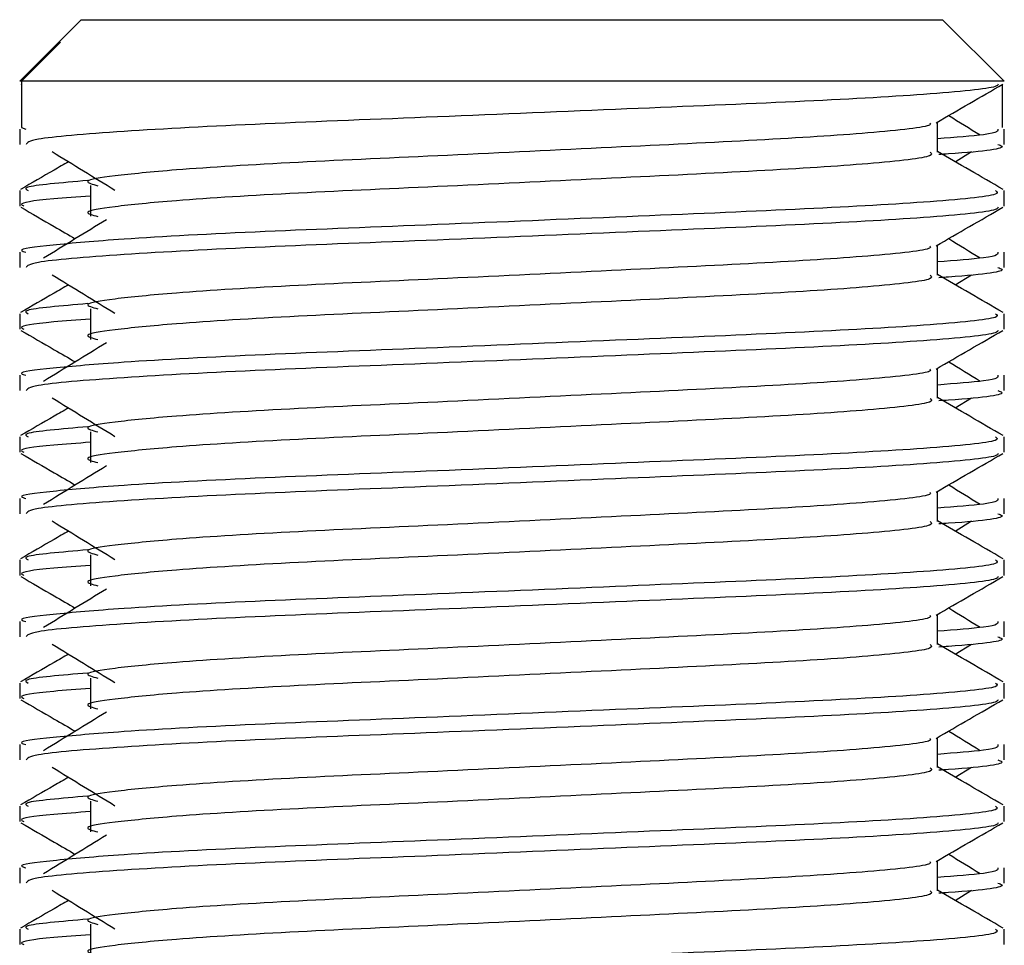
# Model space of a CAD drawing. Header units: millimetres. Extents: x 0 to 420, y 0 to 297.
# Tile 47 of 62: x 285.57 to 287.84, y 201.92 to 204.06. Entities that reach past the tile are written whole.
import ezdxf

# ---------------------------------------------------------------- set-up
doc = ezdxf.new("R2010")
doc.units = ezdxf.units.MM

msp = doc.modelspace()

# ---------------------------------------------------------------- linework, layer by layer
at = {"color": 7, "linetype": 'Continuous', "lineweight": 25}
for p, q in [((285.711, 204.0559), (285.6567, 204.0016)), ((285.711, 204.0559), (286.7924, 204.0559)), ((286.7924, 204.0559), (287.7013, 204.0559)), ((287.8434, 203.9138), (287.7013, 204.0559)), ((285.6566, 204.0016), (285.5688, 203.9138)), ((285.5731, 203.9138), (285.6629, 204.0039)), ((285.6567, 204.0016), (285.6629, 204.0039)), ((285.5731, 203.9138), (285.5688, 203.9138)), ((285.5715, 203.9071), (285.5731, 203.9062)), ((285.5731, 203.9138), (285.5731, 203.8071)), ((287.8434, 203.9138), (285.5731, 203.9138)), ((287.8392, 203.9062), (287.8392, 203.8071)), ((287.6895, 203.7503), (287.6895, 203.8196)), ((285.5688, 203.8033), (285.5688, 203.7678)), ((285.5731, 203.8071), (285.583, 203.8033)), ((287.8434, 203.7678), (287.8434, 203.8033)), ((287.7306, 203.728), (287.7686, 203.7513)), ((285.5688, 203.6611), (285.5688, 203.6256)), ((285.7325, 203.6728), (285.7325, 203.6018)), ((287.8434, 203.6256), (287.8434, 203.6611)), ((285.5688, 203.519), (285.5688, 203.4835)), ((287.6895, 203.4659), (287.6895, 203.5353)), ((287.8434, 203.4835), (287.8434, 203.519)), ((287.7306, 203.4437), (287.7686, 203.467)), ((285.7325, 203.3885), (285.7325, 203.3174)), ((285.5688, 203.3768), (285.5688, 203.3413)), ((287.8434, 203.3413), (287.8434, 203.3768)), ((287.6895, 203.1816), (287.6895, 203.2509)), ((285.5688, 203.2346), (285.5688, 203.1992)), ((287.8434, 203.1992), (287.8434, 203.2346)), ((287.7306, 203.1593), (287.7686, 203.1826)), ((285.5688, 203.0924), (285.5688, 203.057)), ((285.7325, 203.1042), (285.7325, 203.0331)), ((287.8434, 203.057), (287.8434, 203.0924)), ((285.5688, 202.9503), (285.5688, 202.9149)), ((287.6895, 202.8973), (287.6895, 202.9666)), ((287.8434, 202.9149), (287.8434, 202.9503)), ((287.7306, 202.875), (287.7686, 202.8983)), ((285.7325, 202.8199), (285.7325, 202.7488)), ((285.5688, 202.8081), (285.5688, 202.7726)), ((287.8434, 202.7726), (287.8434, 202.8081)), ((287.6895, 202.6129), (287.6895, 202.6823)), ((285.5688, 202.666), (285.5688, 202.6305)), ((287.8434, 202.6305), (287.8434, 202.666)), ((287.7306, 202.5907), (287.7686, 202.614)), ((285.5688, 202.5238), (285.5688, 202.4883)), ((285.7325, 202.5355), (285.7325, 202.4644)), ((287.8434, 202.4883), (287.8434, 202.5238)), ((285.5688, 202.3816), (285.5688, 202.3462)), ((287.6895, 202.3286), (287.6895, 202.3979)), ((287.8434, 202.3462), (287.8434, 202.3816)), ((287.7306, 202.3064), (287.7686, 202.3297)), ((285.7325, 202.2512), (285.7325, 202.1801)), ((285.5688, 202.2394), (285.5688, 202.204)), ((287.8434, 202.204), (287.8434, 202.2394)), ((287.6895, 202.0443), (287.6895, 202.1136)), ((285.5688, 202.0973), (285.5688, 202.0619)), ((287.8434, 202.0619), (287.8434, 202.0973)), ((287.7306, 202.022), (287.7686, 202.0453)), ((285.5688, 201.9551), (285.5688, 201.9197)), ((285.7325, 201.9669), (285.7325, 201.8958)), ((287.8434, 201.9197), (287.8434, 201.9551))]:
    msp.add_line(p, q, dxfattribs=at)
for points, knots in [([(287.8299, 203.9069), (287.829, 203.9051), (287.8254, 203.8978), (287.6784, 203.8831), (287.3779, 203.8665), (286.9744, 203.8499), (286.5356, 203.8312), (286.1185, 203.8155), (285.7902, 203.7979), (285.5923, 203.7811), (285.5861, 203.7717), (285.5836, 203.7678)], [0, 0, 0, 0, 0.0399117, 0.1661575, 0.2890582, 0.4118359, 0.5381002, 0.6595169, 0.7839817, 0.9096926, 1, 1, 1, 1]), ([(287.6865, 203.8178), (287.7122, 203.8327), (287.7636, 203.8625), (287.815, 203.8922), (287.8407, 203.9071)], [0, 0, 0, 0, 0.499936, 1, 1, 1, 1]), ([(287.6721, 203.8176), (287.6733, 203.816), (287.6785, 203.8088), (287.5446, 203.7942), (287.2875, 203.7776), (286.938, 203.7611), (286.5585, 203.7423), (286.199, 203.7266), (285.9334, 203.7104), (285.7803, 203.695), (285.7088, 203.6837), (285.7367, 203.676), (285.7491, 203.6726)], [0, 0, 0, 0, 0.035107, 0.156135, 0.273953, 0.391653, 0.512699, 0.629093, 0.748412, 0.840135, 0.92875, 1, 1, 1, 1]), ([(287.7882, 203.7893), (287.7641, 203.8041), (287.7396, 203.8191), (287.7152, 203.8341), (287.7149, 203.8343)], [0, 0, 0, 0, 0.9898318, 1, 1, 1, 1]), ([(287.8292, 203.8033), (287.8299, 203.799), (287.8309, 203.7919), (287.7306, 203.7841), (287.6895, 203.7809)], [0, 0, 0, 0, 0.590683, 1, 1, 1, 1]), ([(285.6437, 203.7513), (285.6679, 203.7365), (285.7164, 203.7068), (285.7647, 203.6771), (285.7889, 203.6623)], [0, 0, 0, 0, 0.5000113, 1, 1, 1, 1]), ([(287.6725, 203.75), (287.6757, 203.7473), (287.685, 203.739), (287.5466, 203.7231), (287.287, 203.7065), (286.9381, 203.69), (286.5584, 203.6712), (286.199, 203.6555), (285.9334, 203.6394), (285.7803, 203.6239), (285.7088, 203.6126), (285.7367, 203.6049), (285.7491, 203.6015)], [0, 0, 0, 0, 0.059132, 0.177163, 0.292064, 0.406849, 0.524898, 0.638409, 0.754774, 0.844226, 0.930647, 1, 1, 1, 1]), ([(287.8413, 203.6639), (287.8156, 203.6788), (287.765, 203.7081), (287.7144, 203.7373), (287.6895, 203.7517)], [0, 0, 0, 0, 0.5083681, 1, 1, 1, 1]), ([(287.8287, 203.7678), (287.8329, 203.7665), (287.8541, 203.7597), (287.7993, 203.7512), (287.7001, 203.7449), (287.6926, 203.7444)], [0, 0, 0, 0, 0.18373, 0.938556, 1, 1, 1, 1]), ([(285.6817, 203.728), (285.6705, 203.7215), (285.6336, 203.7002), (285.5967, 203.6788), (285.571, 203.6639)], [0, 0, 0, 0, 0.303338, 1, 1, 1, 1]), ([(285.7262, 203.6844), (285.6646, 203.6791), (285.5701, 203.6711), (285.5837, 203.6637), (285.5885, 203.6611)], [0, 0, 0, 0, 0.651043, 1, 1, 1, 1]), ([(287.8238, 203.6611), (287.8273, 203.6584), (287.838, 203.6501), (287.678, 203.6343), (287.3779, 203.6177), (286.9745, 203.6012), (286.5352, 203.5824), (286.12, 203.5667), (285.8113, 203.5505), (285.6385, 203.5351), (285.5595, 203.5258), (285.5786, 203.5202), (285.583, 203.519)], [0, 0, 0, 0, 0.0610772, 0.1845123, 0.3046768, 0.4247211, 0.5481742, 0.6668878, 0.7885815, 0.8821287, 0.9725098, 1, 1, 1, 1]), ([(285.7325, 203.6486), (285.7023, 203.6464), (285.6094, 203.6396), (285.565, 203.6324), (285.5758, 203.6269), (285.5783, 203.6256)], [0, 0, 0, 0, 0.270543, 0.831179, 1, 1, 1, 1]), ([(285.5715, 203.6228), (285.5972, 203.6079), (285.6392, 203.5836), (285.6811, 203.5593), (285.6973, 203.5499)], [0, 0, 0, 0, 0.6131696, 1, 1, 1, 1]), ([(287.8299, 203.6226), (287.829, 203.6208), (287.8254, 203.6135), (287.6784, 203.5987), (287.3779, 203.5822), (286.9744, 203.5656), (286.5356, 203.5468), (286.1185, 203.5311), (285.7902, 203.5135), (285.5923, 203.4967), (285.5861, 203.4874), (285.5836, 203.4835)], [0, 0, 0, 0, 0.0399117, 0.1661575, 0.2890582, 0.4118359, 0.5381002, 0.6595169, 0.7839817, 0.9096926, 1, 1, 1, 1]), ([(287.6865, 203.5335), (287.7122, 203.5484), (287.7636, 203.5781), (287.815, 203.6079), (287.8407, 203.6228)], [0, 0, 0, 0, 0.499936, 1, 1, 1, 1]), ([(285.7693, 203.594), (285.745, 203.5792), (285.6966, 203.5495), (285.6482, 203.5198), (285.624, 203.505)], [0, 0, 0, 0, 0.49999, 1, 1, 1, 1]), ([(287.7882, 203.505), (287.7641, 203.5198), (287.7396, 203.5348), (287.7152, 203.5498), (287.7149, 203.5499)], [0, 0, 0, 0, 0.989832, 1, 1, 1, 1]), ([(287.6721, 203.5332), (287.6733, 203.5316), (287.6785, 203.5245), (287.5446, 203.5099), (287.2875, 203.4933), (286.938, 203.4768), (286.5585, 203.458), (286.199, 203.4423), (285.9334, 203.4261), (285.7803, 203.4107), (285.7088, 203.3993), (285.7367, 203.3917), (285.7491, 203.3883)], [0, 0, 0, 0, 0.035107, 0.156135, 0.273953, 0.391653, 0.512699, 0.629093, 0.748412, 0.840135, 0.92875, 1, 1, 1, 1]), ([(287.8292, 203.519), (287.8299, 203.5147), (287.8309, 203.5075), (287.7306, 203.4997), (287.6895, 203.4965)], [0, 0, 0, 0, 0.590683, 1, 1, 1, 1]), ([(287.8287, 203.4835), (287.8329, 203.4822), (287.8541, 203.4754), (287.7993, 203.4669), (287.7001, 203.4605), (287.6926, 203.4601)], [0, 0, 0, 0, 0.18373, 0.938556, 1, 1, 1, 1]), ([(285.6437, 203.467), (285.6679, 203.4521), (285.7164, 203.4225), (285.7647, 203.3928), (285.7889, 203.3779)], [0, 0, 0, 0, 0.500011, 1, 1, 1, 1]), ([(287.6725, 203.4657), (287.6757, 203.463), (287.685, 203.4547), (287.5466, 203.4388), (287.287, 203.4222), (286.9381, 203.4057), (286.5584, 203.3869), (286.199, 203.3712), (285.9334, 203.355), (285.7803, 203.3396), (285.7088, 203.3283), (285.7367, 203.3206), (285.7491, 203.3172)], [0, 0, 0, 0, 0.059132, 0.177163, 0.292064, 0.406849, 0.524898, 0.638409, 0.754774, 0.844226, 0.930647, 1, 1, 1, 1]), ([(287.8413, 203.3796), (287.8156, 203.3945), (287.765, 203.4237), (287.7144, 203.453), (287.6895, 203.4674)], [0, 0, 0, 0, 0.508368, 1, 1, 1, 1]), ([(285.6817, 203.4437), (285.6705, 203.4372), (285.6336, 203.4158), (285.5967, 203.3945), (285.571, 203.3796)], [0, 0, 0, 0, 0.303338, 1, 1, 1, 1]), ([(285.7262, 203.4001), (285.6646, 203.3948), (285.5701, 203.3868), (285.5837, 203.3793), (285.5885, 203.3768)], [0, 0, 0, 0, 0.651043, 1, 1, 1, 1]), ([(287.8238, 203.3768), (287.8273, 203.374), (287.838, 203.3658), (287.678, 203.35), (287.3779, 203.3334), (286.9745, 203.3168), (286.5352, 203.2981), (286.12, 203.2823), (285.8113, 203.2662), (285.6385, 203.2507), (285.5595, 203.2414), (285.5786, 203.2359), (285.583, 203.2346)], [0, 0, 0, 0, 0.0610772, 0.1845123, 0.3046768, 0.4247211, 0.5481742, 0.6668878, 0.7885815, 0.8821287, 0.9725098, 1, 1, 1, 1]), ([(285.7325, 203.3643), (285.7023, 203.3621), (285.6094, 203.3553), (285.565, 203.3481), (285.5758, 203.3426), (285.5783, 203.3413)], [0, 0, 0, 0, 0.270543, 0.831179, 1, 1, 1, 1]), ([(285.5715, 203.3384), (285.5972, 203.3236), (285.6392, 203.2993), (285.6811, 203.275), (285.6973, 203.2656)], [0, 0, 0, 0, 0.61317, 1, 1, 1, 1]), ([(287.8299, 203.3382), (287.829, 203.3365), (287.8254, 203.3291), (287.6784, 203.3144), (287.3779, 203.2978), (286.9744, 203.2813), (286.5356, 203.2625), (286.1185, 203.2468), (285.7902, 203.2292), (285.5923, 203.2124), (285.5861, 203.2031), (285.5836, 203.1992)], [0, 0, 0, 0, 0.039912, 0.166158, 0.289058, 0.411836, 0.5381, 0.659517, 0.783982, 0.909693, 1, 1, 1, 1]), ([(287.6865, 203.2491), (287.7122, 203.264), (287.7636, 203.2938), (287.815, 203.3236), (287.8407, 203.3384)], [0, 0, 0, 0, 0.499936, 1, 1, 1, 1]), ([(285.7693, 203.3097), (285.745, 203.2948), (285.6966, 203.2652), (285.6482, 203.2355), (285.624, 203.2206)], [0, 0, 0, 0, 0.49999, 1, 1, 1, 1]), ([(287.6721, 203.2489), (287.6733, 203.2473), (287.6785, 203.2402), (287.5446, 203.2255), (287.2875, 203.209), (286.938, 203.1924), (286.5585, 203.1737), (286.199, 203.1579), (285.9334, 203.1418), (285.7803, 203.1264), (285.7088, 203.115), (285.7367, 203.1073), (285.7491, 203.1039)], [0, 0, 0, 0, 0.035107, 0.156135, 0.273953, 0.391653, 0.512699, 0.629093, 0.748412, 0.840135, 0.92875, 1, 1, 1, 1]), ([(287.7882, 203.2206), (287.7641, 203.2355), (287.7396, 203.2505), (287.7152, 203.2655), (287.7149, 203.2656)], [0, 0, 0, 0, 0.989832, 1, 1, 1, 1]), ([(287.8292, 203.2346), (287.8299, 203.2304), (287.8309, 203.2232), (287.7306, 203.2154), (287.6895, 203.2122)], [0, 0, 0, 0, 0.590683, 1, 1, 1, 1]), ([(285.6437, 203.1826), (285.6679, 203.1678), (285.7164, 203.1381), (285.7647, 203.1084), (285.7889, 203.0936)], [0, 0, 0, 0, 0.500011, 1, 1, 1, 1]), ([(287.6725, 203.1814), (287.6757, 203.1786), (287.685, 203.1704), (287.5466, 203.1545), (287.287, 203.1379), (286.9381, 203.1213), (286.5584, 203.1026), (286.199, 203.0869), (285.9334, 203.0707), (285.7803, 203.0553), (285.7088, 203.0439), (285.7367, 203.0363), (285.7491, 203.0329)], [0, 0, 0, 0, 0.059132, 0.177163, 0.292064, 0.406849, 0.524898, 0.638409, 0.754774, 0.844226, 0.930647, 1, 1, 1, 1]), ([(287.8413, 203.0953), (287.8156, 203.1101), (287.765, 203.1394), (287.7144, 203.1687), (287.6895, 203.1831)], [0, 0, 0, 0, 0.508368, 1, 1, 1, 1]), ([(287.8287, 203.1992), (287.8329, 203.1979), (287.8541, 203.1911), (287.7993, 203.1826), (287.7001, 203.1762), (287.6926, 203.1757)], [0, 0, 0, 0, 0.18373, 0.938556, 1, 1, 1, 1]), ([(285.6817, 203.1593), (285.6705, 203.1529), (285.6336, 203.1315), (285.5967, 203.1101), (285.571, 203.0953)], [0, 0, 0, 0, 0.303338, 1, 1, 1, 1]), ([(285.7262, 203.1157), (285.6646, 203.1105), (285.5701, 203.1024), (285.5837, 203.095), (285.5885, 203.0924)], [0, 0, 0, 0, 0.651043, 1, 1, 1, 1]), ([(287.8238, 203.0924), (287.8273, 203.0897), (287.838, 203.0815), (287.678, 203.0656), (287.3779, 203.049), (286.9745, 203.0325), (286.5352, 203.0137), (286.12, 202.998), (285.8113, 202.9819), (285.6385, 202.9664), (285.5595, 202.9571), (285.5786, 202.9516), (285.583, 202.9503)], [0, 0, 0, 0, 0.0610772, 0.1845123, 0.3046768, 0.4247211, 0.5481742, 0.6668878, 0.7885815, 0.8821287, 0.9725098, 1, 1, 1, 1]), ([(285.7325, 203.08), (285.7023, 203.0777), (285.6094, 203.0709), (285.565, 203.0637), (285.5758, 203.0582), (285.5783, 203.057)], [0, 0, 0, 0, 0.270543, 0.831179, 1, 1, 1, 1]), ([(285.5715, 203.0541), (285.5972, 203.0392), (285.6392, 203.015), (285.6811, 202.9907), (285.6973, 202.9813)], [0, 0, 0, 0, 0.61317, 1, 1, 1, 1]), ([(287.8299, 203.0539), (287.829, 203.0522), (287.8254, 203.0448), (287.6784, 203.0301), (287.3779, 203.0135), (286.9744, 202.997), (286.5356, 202.9782), (286.1185, 202.9625), (285.7902, 202.9449), (285.5923, 202.9281), (285.5861, 202.9188), (285.5836, 202.9149)], [0, 0, 0, 0, 0.039912, 0.166158, 0.289058, 0.411836, 0.5381, 0.659517, 0.783982, 0.909693, 1, 1, 1, 1]), ([(287.6865, 202.9648), (287.7122, 202.9797), (287.7636, 203.0095), (287.815, 203.0392), (287.8407, 203.0541)], [0, 0, 0, 0, 0.499936, 1, 1, 1, 1]), ([(285.7693, 203.0253), (285.745, 203.0105), (285.6966, 202.9808), (285.6482, 202.9511), (285.624, 202.9363)], [0, 0, 0, 0, 0.49999, 1, 1, 1, 1]), ([(287.7882, 202.9363), (287.7641, 202.9511), (287.7396, 202.9661), (287.7152, 202.9811), (287.7149, 202.9813)], [0, 0, 0, 0, 0.989832, 1, 1, 1, 1]), ([(287.6721, 202.9646), (287.6733, 202.963), (287.6785, 202.9558), (287.5446, 202.9412), (287.2875, 202.9247), (286.938, 202.9081), (286.5585, 202.8893), (286.199, 202.8736), (285.9334, 202.8575), (285.7803, 202.842), (285.7088, 202.8307), (285.7367, 202.823), (285.7491, 202.8196)], [0, 0, 0, 0, 0.035107, 0.156135, 0.273953, 0.391653, 0.512699, 0.629093, 0.748412, 0.840135, 0.92875, 1, 1, 1, 1]), ([(287.8292, 202.9503), (287.8299, 202.9461), (287.8309, 202.9389), (287.7306, 202.9311), (287.6895, 202.9279)], [0, 0, 0, 0, 0.590683, 1, 1, 1, 1]), ([(287.8287, 202.9149), (287.8329, 202.9135), (287.8541, 202.9067), (287.7993, 202.8982), (287.7001, 202.8919), (287.6926, 202.8914)], [0, 0, 0, 0, 0.18373, 0.938556, 1, 1, 1, 1]), ([(285.6437, 202.8983), (285.6679, 202.8835), (285.7164, 202.8538), (285.7647, 202.8241), (285.7889, 202.8093)], [0, 0, 0, 0, 0.500011, 1, 1, 1, 1]), ([(287.6725, 202.8971), (287.6757, 202.8943), (287.685, 202.886), (287.5466, 202.8702), (287.287, 202.8536), (286.9381, 202.837), (286.5584, 202.8182), (286.199, 202.8025), (285.9334, 202.7864), (285.7803, 202.7709), (285.7088, 202.7596), (285.7367, 202.7519), (285.7491, 202.7485)], [0, 0, 0, 0, 0.059132, 0.177163, 0.292064, 0.406849, 0.524898, 0.638409, 0.754774, 0.844226, 0.930647, 1, 1, 1, 1]), ([(287.8413, 202.8109), (287.8156, 202.8258), (287.765, 202.8551), (287.7144, 202.8844), (287.6895, 202.8987)], [0, 0, 0, 0, 0.508368, 1, 1, 1, 1]), ([(285.6817, 202.875), (285.6705, 202.8685), (285.6336, 202.8472), (285.5967, 202.8258), (285.571, 202.8109)], [0, 0, 0, 0, 0.303338, 1, 1, 1, 1]), ([(285.7262, 202.8314), (285.6646, 202.8262), (285.5701, 202.8181), (285.5837, 202.8107), (285.5885, 202.8081)], [0, 0, 0, 0, 0.651043, 1, 1, 1, 1]), ([(287.8238, 202.8081), (287.8273, 202.8054), (287.838, 202.7971), (287.678, 202.7813), (287.3779, 202.7647), (286.9745, 202.7482), (286.5352, 202.7294), (286.12, 202.7137), (285.8113, 202.6975), (285.6385, 202.6821), (285.5595, 202.6728), (285.5786, 202.6673), (285.583, 202.666)], [0, 0, 0, 0, 0.061077, 0.184512, 0.304677, 0.424721, 0.548174, 0.666888, 0.788581, 0.882129, 0.97251, 1, 1, 1, 1]), ([(285.7325, 202.7956), (285.7023, 202.7934), (285.6094, 202.7866), (285.565, 202.7794), (285.5758, 202.7739), (285.5783, 202.7726)], [0, 0, 0, 0, 0.270543, 0.831179, 1, 1, 1, 1]), ([(285.5715, 202.7698), (285.5972, 202.7549), (285.6392, 202.7306), (285.6811, 202.7064), (285.6973, 202.697)], [0, 0, 0, 0, 0.61317, 1, 1, 1, 1]), ([(287.8299, 202.7696), (287.829, 202.7678), (287.8254, 202.7605), (287.6784, 202.7457), (287.3779, 202.7292), (286.9744, 202.7126), (286.5356, 202.6939), (286.1185, 202.6781), (285.7902, 202.6605), (285.5923, 202.6438), (285.5861, 202.6344), (285.5836, 202.6305)], [0, 0, 0, 0, 0.039912, 0.166158, 0.289058, 0.411836, 0.5381, 0.659517, 0.783982, 0.909693, 1, 1, 1, 1]), ([(287.6865, 202.6805), (287.7122, 202.6954), (287.7636, 202.7251), (287.815, 202.7549), (287.8407, 202.7698)], [0, 0, 0, 0, 0.499936, 1, 1, 1, 1]), ([(285.7693, 202.741), (285.745, 202.7262), (285.6966, 202.6965), (285.6482, 202.6668), (285.624, 202.652)], [0, 0, 0, 0, 0.49999, 1, 1, 1, 1]), ([(287.6721, 202.6803), (287.6733, 202.6787), (287.6785, 202.6715), (287.5446, 202.6569), (287.2875, 202.6403), (286.938, 202.6238), (286.5585, 202.605), (286.199, 202.5893), (285.9334, 202.5731), (285.7803, 202.5577), (285.7088, 202.5463), (285.7367, 202.5387), (285.7491, 202.5353)], [0, 0, 0, 0, 0.035107, 0.156135, 0.273953, 0.391653, 0.512699, 0.629093, 0.748412, 0.840135, 0.92875, 1, 1, 1, 1]), ([(287.7882, 202.652), (287.7641, 202.6668), (287.7396, 202.6818), (287.7152, 202.6968), (287.7149, 202.697)], [0, 0, 0, 0, 0.989832, 1, 1, 1, 1]), ([(287.8292, 202.666), (287.8299, 202.6617), (287.8309, 202.6545), (287.7306, 202.6467), (287.6895, 202.6435)], [0, 0, 0, 0, 0.590683, 1, 1, 1, 1]), ([(285.6437, 202.614), (285.6679, 202.5991), (285.7164, 202.5695), (285.7647, 202.5398), (285.7889, 202.5249)], [0, 0, 0, 0, 0.500011, 1, 1, 1, 1]), ([(287.6725, 202.6127), (287.6757, 202.61), (287.685, 202.6017), (287.5466, 202.5858), (287.287, 202.5692), (286.9381, 202.5527), (286.5584, 202.5339), (286.199, 202.5182), (285.9334, 202.5021), (285.7803, 202.4866), (285.7088, 202.4753), (285.7367, 202.4676), (285.7491, 202.4642)], [0, 0, 0, 0, 0.059132, 0.177163, 0.292064, 0.406849, 0.524898, 0.638409, 0.754774, 0.844226, 0.930647, 1, 1, 1, 1]), ([(287.8413, 202.5266), (287.8156, 202.5415), (287.765, 202.5707), (287.7144, 202.6), (287.6895, 202.6144)], [0, 0, 0, 0, 0.508368, 1, 1, 1, 1]), ([(287.8287, 202.6305), (287.8329, 202.6292), (287.8541, 202.6224), (287.7993, 202.6139), (287.7001, 202.6076), (287.6926, 202.6071)], [0, 0, 0, 0, 0.18373, 0.938556, 1, 1, 1, 1]), ([(285.6817, 202.5907), (285.6705, 202.5842), (285.6336, 202.5628), (285.5967, 202.5415), (285.571, 202.5266)], [0, 0, 0, 0, 0.303338, 1, 1, 1, 1]), ([(285.7262, 202.5471), (285.6646, 202.5418), (285.5701, 202.5338), (285.5837, 202.5264), (285.5885, 202.5238)], [0, 0, 0, 0, 0.651043, 1, 1, 1, 1]), ([(287.8238, 202.5238), (287.8273, 202.521), (287.838, 202.5128), (287.678, 202.497), (287.3779, 202.4804), (286.9745, 202.4638), (286.5352, 202.4451), (286.12, 202.4293), (285.8113, 202.4132), (285.6385, 202.3978), (285.5595, 202.3885), (285.5786, 202.3829), (285.583, 202.3816)], [0, 0, 0, 0, 0.061077, 0.184512, 0.304677, 0.424721, 0.548174, 0.666888, 0.788581, 0.882129, 0.97251, 1, 1, 1, 1]), ([(285.7325, 202.5113), (285.7023, 202.5091), (285.6094, 202.5023), (285.565, 202.4951), (285.5758, 202.4896), (285.5783, 202.4883)], [0, 0, 0, 0, 0.270543, 0.831179, 1, 1, 1, 1]), ([(285.5715, 202.4855), (285.5972, 202.4706), (285.6392, 202.4463), (285.6811, 202.422), (285.6973, 202.4126)], [0, 0, 0, 0, 0.61317, 1, 1, 1, 1]), ([(287.8299, 202.4853), (287.829, 202.4835), (287.8254, 202.4762), (287.6784, 202.4614), (287.3779, 202.4448), (286.9744, 202.4283), (286.5356, 202.4095), (286.1185, 202.3938), (285.7902, 202.3762), (285.5923, 202.3594), (285.5861, 202.3501), (285.5836, 202.3462)], [0, 0, 0, 0, 0.039912, 0.166158, 0.289058, 0.411836, 0.5381, 0.659517, 0.783982, 0.909693, 1, 1, 1, 1]), ([(287.6865, 202.3962), (287.7122, 202.411), (287.7636, 202.4408), (287.815, 202.4706), (287.8407, 202.4855)], [0, 0, 0, 0, 0.499936, 1, 1, 1, 1]), ([(285.7693, 202.4567), (285.745, 202.4419), (285.6966, 202.4122), (285.6482, 202.3825), (285.624, 202.3677)], [0, 0, 0, 0, 0.49999, 1, 1, 1, 1]), ([(287.7882, 202.3677), (287.7641, 202.3825), (287.7396, 202.3975), (287.7152, 202.4125), (287.7149, 202.4126)], [0, 0, 0, 0, 0.989832, 1, 1, 1, 1]), ([(287.6721, 202.3959), (287.6733, 202.3943), (287.6785, 202.3872), (287.5446, 202.3726), (287.2875, 202.356), (286.938, 202.3394), (286.5585, 202.3207), (286.199, 202.3049), (285.9334, 202.2888), (285.7803, 202.2734), (285.7088, 202.262), (285.7367, 202.2544), (285.7491, 202.2509)], [0, 0, 0, 0, 0.035107, 0.156135, 0.273953, 0.391653, 0.512699, 0.629093, 0.748412, 0.840135, 0.92875, 1, 1, 1, 1]), ([(287.8292, 202.3816), (287.8299, 202.3774), (287.8309, 202.3702), (287.7306, 202.3624), (287.6895, 202.3592)], [0, 0, 0, 0, 0.590683, 1, 1, 1, 1]), ([(287.8287, 202.3462), (287.8329, 202.3449), (287.8541, 202.3381), (287.7993, 202.3296), (287.7001, 202.3232), (287.6926, 202.3227)], [0, 0, 0, 0, 0.18373, 0.938556, 1, 1, 1, 1]), ([(285.6437, 202.3297), (285.6679, 202.3148), (285.7164, 202.2851), (285.7647, 202.2555), (285.7889, 202.2406)], [0, 0, 0, 0, 0.500011, 1, 1, 1, 1]), ([(287.6725, 202.3284), (287.6757, 202.3256), (287.685, 202.3174), (287.5466, 202.3015), (287.287, 202.2849), (286.9381, 202.2684), (286.5584, 202.2496), (286.199, 202.2339), (285.9334, 202.2177), (285.7803, 202.2023), (285.7088, 202.1909), (285.7367, 202.1833), (285.7491, 202.1799)], [0, 0, 0, 0, 0.059132, 0.177163, 0.292064, 0.406849, 0.524898, 0.638409, 0.754774, 0.844226, 0.930647, 1, 1, 1, 1]), ([(287.8413, 202.2423), (287.8156, 202.2572), (287.765, 202.2864), (287.7144, 202.3157), (287.6895, 202.3301)], [0, 0, 0, 0, 0.508368, 1, 1, 1, 1]), ([(285.6817, 202.3064), (285.6705, 202.2999), (285.6336, 202.2785), (285.5967, 202.2572), (285.571, 202.2423)], [0, 0, 0, 0, 0.303338, 1, 1, 1, 1]), ([(285.7262, 202.2627), (285.6646, 202.2575), (285.5701, 202.2495), (285.5837, 202.242), (285.5885, 202.2394)], [0, 0, 0, 0, 0.651043, 1, 1, 1, 1]), ([(287.8238, 202.2394), (287.8273, 202.2367), (287.838, 202.2285), (287.678, 202.2126), (287.3779, 202.1961), (286.9745, 202.1795), (286.5352, 202.1607), (286.12, 202.145), (285.8113, 202.1289), (285.6385, 202.1134), (285.5595, 202.1041), (285.5786, 202.0986), (285.583, 202.0973)], [0, 0, 0, 0, 0.061077, 0.184512, 0.304677, 0.424721, 0.548174, 0.666888, 0.788581, 0.882129, 0.97251, 1, 1, 1, 1]), ([(285.7325, 202.227), (285.7023, 202.2248), (285.6094, 202.218), (285.565, 202.2107), (285.5758, 202.2053), (285.5783, 202.204)], [0, 0, 0, 0, 0.270543, 0.831179, 1, 1, 1, 1]), ([(285.5715, 202.2011), (285.5972, 202.1862), (285.6392, 202.162), (285.6811, 202.1377), (285.6973, 202.1283)], [0, 0, 0, 0, 0.61317, 1, 1, 1, 1]), ([(287.8299, 202.2009), (287.829, 202.1992), (287.8254, 202.1918), (287.6784, 202.1771), (287.3779, 202.1605), (286.9744, 202.144), (286.5356, 202.1252), (286.1185, 202.1095), (285.7902, 202.0919), (285.5923, 202.0751), (285.5861, 202.0658), (285.5836, 202.0619)], [0, 0, 0, 0, 0.039912, 0.166158, 0.289058, 0.411836, 0.5381, 0.659517, 0.783982, 0.909693, 1, 1, 1, 1]), ([(287.6865, 202.1118), (287.7122, 202.1267), (287.7636, 202.1565), (287.815, 202.1862), (287.8407, 202.2011)], [0, 0, 0, 0, 0.499936, 1, 1, 1, 1]), ([(285.7693, 202.1724), (285.745, 202.1575), (285.6966, 202.1278), (285.6482, 202.0982), (285.624, 202.0833)], [0, 0, 0, 0, 0.49999, 1, 1, 1, 1]), ([(287.6721, 202.1116), (287.6733, 202.11), (287.6785, 202.1029), (287.5446, 202.0882), (287.2875, 202.0717), (286.938, 202.0551), (286.5585, 202.0363), (286.199, 202.0206), (285.9334, 202.0045), (285.7803, 201.989), (285.7088, 201.9777), (285.7367, 201.97), (285.7491, 201.9666)], [0, 0, 0, 0, 0.035107, 0.156135, 0.273953, 0.391653, 0.512699, 0.629093, 0.748412, 0.840135, 0.92875, 1, 1, 1, 1]), ([(287.7882, 202.0833), (287.7641, 202.0982), (287.7396, 202.1132), (287.7152, 202.1281), (287.7149, 202.1283)], [0, 0, 0, 0, 0.989832, 1, 1, 1, 1]), ([(287.8292, 202.0973), (287.8299, 202.0931), (287.8309, 202.0859), (287.7306, 202.0781), (287.6895, 202.0749)], [0, 0, 0, 0, 0.590683, 1, 1, 1, 1]), ([(285.6437, 202.0453), (285.6679, 202.0305), (285.7164, 202.0008), (285.7647, 201.9711), (285.7889, 201.9563)], [0, 0, 0, 0, 0.500011, 1, 1, 1, 1]), ([(287.6725, 202.0441), (287.6757, 202.0413), (287.685, 202.033), (287.5466, 202.0172), (287.287, 202.0006), (286.9381, 201.984), (286.5584, 201.9653), (286.199, 201.9495), (285.9334, 201.9334), (285.7803, 201.918), (285.7088, 201.9066), (285.7367, 201.899), (285.7491, 201.8955)], [0, 0, 0, 0, 0.059132, 0.177163, 0.292064, 0.406849, 0.524898, 0.638409, 0.754774, 0.844226, 0.930647, 1, 1, 1, 1]), ([(287.8413, 201.9579), (287.8156, 201.9728), (287.765, 202.0021), (287.7144, 202.0314), (287.6895, 202.0458)], [0, 0, 0, 0, 0.508368, 1, 1, 1, 1]), ([(287.8287, 202.0619), (287.8329, 202.0605), (287.8541, 202.0537), (287.7993, 202.0453), (287.7001, 202.0389), (287.6926, 202.0384)], [0, 0, 0, 0, 0.18373, 0.938556, 1, 1, 1, 1]), ([(285.6817, 202.022), (285.6705, 202.0155), (285.6336, 201.9942), (285.5967, 201.9728), (285.571, 201.9579)], [0, 0, 0, 0, 0.3033381, 1, 1, 1, 1]), ([(285.7262, 201.9784), (285.6646, 201.9732), (285.5701, 201.9651), (285.5837, 201.9577), (285.5885, 201.9551)], [0, 0, 0, 0, 0.651043, 1, 1, 1, 1]), ([(287.8238, 201.9551), (287.8273, 201.9524), (287.838, 201.9442), (287.678, 201.9283), (287.3779, 201.9117), (286.9745, 201.8952), (286.5352, 201.8764), (286.12, 201.8607), (285.8113, 201.8445), (285.6385, 201.8291), (285.5595, 201.8198), (285.5786, 201.8143), (285.583, 201.813)], [0, 0, 0, 0, 0.061077, 0.184512, 0.304677, 0.424721, 0.548174, 0.666888, 0.788581, 0.882129, 0.97251, 1, 1, 1, 1]), ([(285.7325, 201.9426), (285.7023, 201.9404), (285.6094, 201.9336), (285.565, 201.9264), (285.5758, 201.9209), (285.5783, 201.9197)], [0, 0, 0, 0, 0.270543, 0.831179, 1, 1, 1, 1])]:
    msp.add_open_spline(points, degree=3, knots=knots, dxfattribs=at)

doc.saveas('drawing.dxf')
